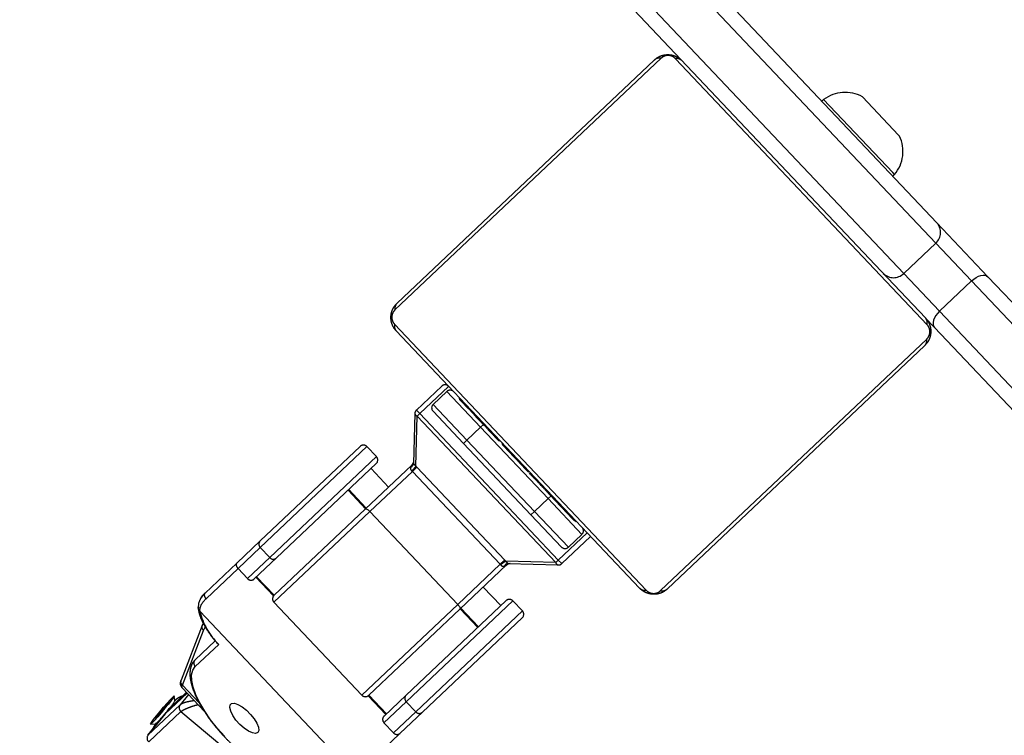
# Model space of a CAD drawing. Header units: metres. Extents: x 104098 to 104607, y 427853 to 428230.
# Tile 111 of 147: x 104265.01 to 104265.21, y 428141.167 to 428141.313. Entities that reach past the tile are written whole.
import ezdxf

# ---------------------------------------------------------------- set-up
doc = ezdxf.new("R2010")
doc.units = ezdxf.units.M
doc.linetypes.add('DASHED2', pattern=[0.375, 0.25, -0.125])

# ---------------------------------------------------------------- blocks, each defined once
blk = doc.blocks.new('school2')
at = {"color": 252, "linetype": 'DASHED2'}
for p, q in [((107994.4595445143, 456625.2280996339), (107994.4595445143, 456625.0492480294)), ((107994.4685445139, 456625.0492480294), (107994.4685445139, 456625.2280996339)), ((107994.4565445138, 456625.054532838), (107994.4565445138, 456625.2250996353)), ((107994.4715445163, 456625.2250996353), (107994.4715445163, 456625.0521095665)), ((107994.4537858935, 456625.1149575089), (107994.3793031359, 456625.1149575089)), ((107994.3805445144, 456625.1156471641), (107994.452544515, 456625.1156471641)), ((107994.3772340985, 456625.1128885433), (107994.3772340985, 456625.0384057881)), ((107994.4558548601, 456625.0384057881), (107994.4558548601, 456625.1128885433)), ((107994.3765444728, 456625.0396471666), (107994.3765444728, 456625.1116471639)), ((107994.3083649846, 456625.0977094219), (107994.3083649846, 456625.0524820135)), ((107994.3109959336, 456625.0986471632), (107994.3199497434, 456625.0986471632)), ((107994.3205394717, 456625.0996471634), (107994.3116600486, 456625.0996471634)), ((107994.3199497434, 456625.0986471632), (107994.3261730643, 456625.0986471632)), ((107994.3199497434, 456625.0958471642), (107994.3199497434, 456625.0986471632)), ((107994.3271002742, 456625.0996471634), (107994.3205394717, 456625.0996471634)), ((107994.3261730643, 456625.0958471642), (107994.3261730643, 456625.0986471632)), ((107994.3261730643, 456625.0986471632), (107994.3560445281, 456625.0986471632)), ((107994.3550444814, 456625.0996471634), (107994.3271002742, 456625.0996471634)), ((107994.3560445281, 456625.0958471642), (107994.3560445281, 456625.0986471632)), ((107994.3261730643, 456625.0958471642), (107994.3199497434, 456625.0958471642)), ((107994.3560445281, 456625.0958471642), (107994.3261730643, 456625.0958471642)), ((107994.3605444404, 456625.0889400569), (107994.3677515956, 456625.0961471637)), ((107994.3677515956, 456625.0968542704), (107994.3605475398, 456625.0896501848)), ((107994.3677515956, 456625.0961471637), (107994.3677515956, 456625.0551471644)), ((107994.3684586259, 456625.0961471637), (107994.3677515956, 456625.0961471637)), ((107994.3684586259, 456625.0971471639), (107994.3684586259, 456625.0961471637)), ((107994.375544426, 456625.0971471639), (107994.3684586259, 456625.0971471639)), ((107994.3684586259, 456625.0551471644), (107994.3684586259, 456625.0961471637)), ((107994.3684586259, 456625.0961471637), (107994.3765444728, 456625.0961471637)), ((107994.2954591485, 456625.0892079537), (107994.3061892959, 456625.0943484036)), ((107994.3066844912, 456625.0952502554), (107994.2959340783, 456625.0901001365)), ((107994.3061892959, 456625.0943484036), (107994.3069245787, 456625.0945960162)), ((107994.3071802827, 456625.095448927), (107994.3066844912, 456625.0952502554)), ((107994.3209146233, 456625.0948471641), (107994.3271002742, 456625.0948471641)), ((107994.3213828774, 456625.0896340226), (107994.3213828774, 456625.0948471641)), ((107994.3215708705, 456625.0896471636), (107994.3215708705, 456625.0948471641)), ((107994.3271002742, 456625.0948471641), (107994.3550444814, 456625.0948471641)), ((107994.347156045, 456625.0948471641), (107994.347156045, 456625.0896471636)), ((107994.3473440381, 456625.0948471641), (107994.3473440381, 456625.0896471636)), ((107994.3535979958, 456625.0896471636), (107994.3535979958, 456625.0948471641)), ((107994.370744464, 456625.0946471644), (107994.370744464, 456625.0856471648)), ((107994.3717445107, 456625.0856471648), (107994.3717445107, 456625.0956471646)), ((107994.375544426, 456625.0956471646), (107994.3717445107, 456625.0956471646)), ((107994.375544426, 456625.0956471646), (107994.375544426, 456625.0856471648)), ((107994.3765444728, 456625.0929274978), (107994.3763072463, 456625.0929274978)), ((107994.3763444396, 456625.0926886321), (107994.3765444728, 456625.0926886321)), ((107994.298257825, 456625.0894374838), (107994.299086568, 456625.089968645)), ((107994.299086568, 456625.089968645), (107994.2999362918, 456625.0901471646)), ((107994.2999362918, 456625.0901471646), (107994.3064972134, 456625.0901471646)), ((107994.3064783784, 456625.0911471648), (107994.3008635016, 456625.0911471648)), ((107994.3763444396, 456625.0914739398), (107994.3765444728, 456625.0914739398)), ((107994.3763444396, 456625.0899095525), (107994.3765444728, 456625.0899095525)), ((107994.3763444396, 456625.0889189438), (107994.3763444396, 456625.0899095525)), ((107994.2852880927, 456625.0878566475), (107994.2861301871, 456625.0871937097)), ((107994.2853250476, 456625.0878972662), (107994.2856786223, 456625.0879922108)), ((107994.2853327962, 456625.0878422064), (107994.2853250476, 456625.0878972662)), ((107994.2857011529, 456625.0878324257), (107994.2853327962, 456625.0878422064)), ((107994.2856786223, 456625.0879922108), (107994.2863589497, 456625.0881177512)), ((107994.2863941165, 456625.0878688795), (107994.2857011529, 456625.0878324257)), ((107994.2863589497, 456625.0881177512), (107994.287299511, 456625.0882615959)), ((107994.2873436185, 456625.0879479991), (107994.2863941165, 456625.0878688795)), ((107994.2886337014, 456625.0883707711), (107994.2868176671, 456625.088085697)), ((107994.2868176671, 456625.088085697), (107994.2872005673, 456625.0880196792)), ((107994.2872005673, 456625.0880196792), (107994.2893995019, 456625.0882387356)), ((107994.287299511, 456625.0882615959), (107994.2884080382, 456625.0884096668)), ((107994.2884570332, 456625.0880620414), (107994.2873436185, 456625.0879479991)), ((107994.2884080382, 456625.0884096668), (107994.28957617, 456625.0885474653)), ((107994.2896251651, 456625.0881998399), (107994.2884570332, 456625.0880620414)), ((107994.290832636, 456625.0885898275), (107994.2886337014, 456625.0883707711)), ((107994.2886579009, 456625.0881648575), (107994.2886337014, 456625.0883707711)), ((107994.2893995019, 456625.0882387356), (107994.2912155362, 456625.0885238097)), ((107994.28957617, 456625.0885474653), (107994.2906895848, 456625.0886615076)), ((107994.2907336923, 456625.0883479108), (107994.2896251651, 456625.0881998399)), ((107994.2906895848, 456625.0886615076), (107994.2916390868, 456625.0887406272)), ((107994.2916742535, 456625.0884917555), (107994.2907336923, 456625.0883479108)), ((107994.2912155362, 456625.0885238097), (107994.290832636, 456625.0885898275)), ((107994.2908471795, 456625.0884659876), (107994.290832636, 456625.0885898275)), ((107994.2916390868, 456625.0887406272), (107994.2923320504, 456625.0887770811)), ((107994.292354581, 456625.0886172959), (107994.2916742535, 456625.0884917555)), ((107994.2920823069, 456625.0878955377), (107994.2927470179, 456625.0887361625)), ((107994.2923320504, 456625.0887770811), (107994.2927004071, 456625.0887673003)), ((107994.2927081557, 456625.0887122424), (107994.292354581, 456625.0886172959)), ((107994.2927004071, 456625.0887673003), (107994.2927081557, 456625.0887122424)), ((107994.2950222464, 456625.088753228), (107994.2950222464, 456625.0822293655)), ((107994.2954591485, 456625.0841990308), (107994.2954591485, 456625.0892079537)), ((107994.2967436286, 456625.0873779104), (107994.2974703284, 456625.0885667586)), ((107994.2974703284, 456625.0885667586), (107994.298257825, 456625.0894374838)), ((107994.3205444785, 456625.0886471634), (107994.3205444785, 456625.0626471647)), ((107994.3205444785, 456625.0886471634), (107994.3473900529, 456625.0886471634)), ((107994.347047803, 456625.0896471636), (107994.3215445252, 456625.0896471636)), ((107994.3471145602, 456625.0896279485), (107994.347047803, 456625.0896471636)), ((107994.3601303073, 456625.0896471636), (107994.347047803, 456625.0896471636)), ((107994.347178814, 456625.0895710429), (107994.3471145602, 456625.0896279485)), ((107994.3472379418, 456625.0894786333), (107994.347178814, 456625.0895710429)), ((107994.3472897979, 456625.0893542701), (107994.3472379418, 456625.0894786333)), ((107994.3473324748, 456625.0892027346), (107994.3472897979, 456625.0893542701)), ((107994.3473640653, 456625.0890298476), (107994.3473324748, 456625.0892027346)), ((107994.3473834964, 456625.088842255), (107994.3473640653, 456625.0890298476)), ((107994.3473900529, 456625.0886471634), (107994.3473834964, 456625.088842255)), ((107994.3473900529, 456625.0626471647), (107994.3473900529, 456625.0886471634)), ((107994.3473900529, 456625.0886471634), (107994.3592849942, 456625.0886471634)), ((107994.3592849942, 456625.0886471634), (107994.3592849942, 456625.0626471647)), ((107994.3605444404, 456625.0889400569), (107994.3605444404, 456625.0886471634)), ((107994.3605444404, 456625.0886471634), (107994.3605444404, 456625.0626471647)), ((107994.3763444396, 456625.0889189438), (107994.3765444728, 456625.0889189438)), ((107994.3763444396, 456625.087859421), (107994.3763444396, 456625.0889189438)), ((107994.3763444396, 456625.087859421), (107994.3765444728, 456625.087859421)), ((107994.2888457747, 456625.087352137), (107994.2833272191, 456625.0865951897)), ((107994.2833272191, 456625.0865951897), (107994.2833460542, 456625.0865964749)), ((107994.2833460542, 456625.0865964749), (107994.288864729, 456625.0873534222)), ((107994.2923365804, 456625.0865964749), (107994.2833460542, 456625.0865964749)), ((107994.288864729, 456625.0873534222), (107994.2888457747, 456625.087352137)), ((107994.2889816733, 456625.087361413), (107994.288864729, 456625.0873534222)), ((107994.288864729, 456625.0873534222), (107994.2950222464, 456625.0873534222)), ((107994.2950222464, 456625.087361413), (107994.2889816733, 456625.087361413)), ((107994.2950222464, 456625.0875752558), (107994.2907451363, 456625.0875752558)), ((107994.2950222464, 456625.0869648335), (107994.2923365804, 456625.0865964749)), ((107994.2955418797, 456625.0841700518), (107994.2960954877, 456625.0859002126)), ((107994.2960954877, 456625.0859002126), (107994.2967436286, 456625.0873779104)), ((107994.3763444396, 456625.0864684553), (107994.3763444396, 456625.0867919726)), ((107994.3763444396, 456625.086341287), (107994.3765444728, 456625.086341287)), ((107994.4720445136, 456625.0861471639), (107994.4715445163, 456625.0861471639)), ((107994.4720445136, 456625.0656744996), (107994.4720445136, 456625.0861471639)), ((107994.2825432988, 456625.0854783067), (107994.291533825, 456625.0854783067)), ((107994.291533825, 456625.0854783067), (107994.2942241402, 456625.0626620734)), ((107994.2950965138, 456625.0822300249), (107994.2955418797, 456625.0841700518)), ((107994.3717445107, 456625.0856471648), (107994.370744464, 456625.0856471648)), ((107994.370744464, 456625.0856471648), (107994.370744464, 456625.0656471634)), ((107994.3717445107, 456625.0856471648), (107994.375544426, 456625.0856471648)), ((107994.3717445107, 456625.0656471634), (107994.3717445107, 456625.0856471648)), ((107994.375544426, 456625.0856471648), (107994.375544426, 456625.0656471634)), ((107994.375544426, 456625.0856471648), (107994.3763601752, 456625.0856471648)), ((107994.3762795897, 456625.0849937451), (107994.3765444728, 456625.0849937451)), ((107994.3763444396, 456625.0852171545), (107994.3765444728, 456625.0852171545)), ((107994.3763444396, 456625.0848152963), (107994.3765444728, 456625.0848152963)), ((107994.3763444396, 456625.0844396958), (107994.3763444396, 456625.0848152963)), ((107994.3763444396, 456625.0842433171), (107994.3765444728, 456625.0842433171)), ((107994.2947703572, 456625.0801279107), (107994.2950965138, 456625.0822300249)), ((107994.3763444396, 456625.0826320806), (107994.3763444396, 456625.0826453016)), ((107994.3763444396, 456625.0826453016), (107994.3765444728, 456625.0826453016)), ((107994.3763444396, 456625.0826320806), (107994.3765444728, 456625.0826320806)), ((107994.2945713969, 456625.0779154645), (107994.2947703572, 456625.0801279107)), ((107994.3763444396, 456625.0810189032), (107994.3765444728, 456625.0810189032)), ((107994.3763444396, 456625.0801709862), (107994.3765444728, 456625.0801709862)), ((107994.3763444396, 456625.0801613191), (107994.3765444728, 456625.0801613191)), ((107994.3763444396, 456625.0801597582), (107994.3765444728, 456625.0801597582)), ((107994.3763444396, 456625.0799255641), (107994.3765444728, 456625.0799255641)), ((107994.4781445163, 456625.0704233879), (107994.4781445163, 456625.081147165)), ((107994.2945045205, 456625.075647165), (107994.2945713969, 456625.0779154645)), ((107994.2986386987, 456625.0776471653), (107994.2989171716, 456625.0785793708)), ((107994.2989171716, 456625.0785793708), (107994.2992862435, 456625.0792510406)), ((107994.2992862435, 456625.0792510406), (107994.2997130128, 456625.0796024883)), ((107994.2997130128, 456625.0796024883), (107994.30015969, 456625.0796024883)), ((107994.30015969, 456625.0796024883), (107994.3005864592, 456625.0792510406)), ((107994.3005864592, 456625.0792510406), (107994.3009555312, 456625.0785793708)), ((107994.3009555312, 456625.0785793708), (107994.3012340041, 456625.0776471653)), ((107994.3763444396, 456625.0784748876), (107994.3765444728, 456625.0784748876)), ((107994.2984421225, 456625.075348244), (107994.2984755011, 456625.0765372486)), ((107994.2984755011, 456625.0765372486), (107994.2986386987, 456625.0776471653)), ((107994.3012340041, 456625.0776471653), (107994.3013972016, 456625.0765372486)), ((107994.3013972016, 456625.0765372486), (107994.3014305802, 456625.075348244)), ((107994.3763444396, 456625.0772840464), (107994.3765444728, 456625.0772840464)), ((107994.2985415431, 456625.0741858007), (107994.2984421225, 456625.075348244)), ((107994.2987648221, 456625.0731532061), (107994.2985415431, 456625.0741858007)), ((107994.3013311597, 456625.0741858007), (107994.3011078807, 456625.0731532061)), ((107994.3014305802, 456625.075348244), (107994.3013311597, 456625.0741858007)), ((107994.3763444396, 456625.0753246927), (107994.3765444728, 456625.0753246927)), ((107994.29909229, 456625.0723422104), (107994.2987648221, 456625.0731532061)), ((107994.2994946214, 456625.0718248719), (107994.29909229, 456625.0723422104)), ((107994.2999362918, 456625.0716471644), (107994.2994946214, 456625.0718248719)), ((107994.3003779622, 456625.0718248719), (107994.2999362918, 456625.0716471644)), ((107994.3007804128, 456625.0723422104), (107994.3003779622, 456625.0718248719)), ((107994.3011078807, 456625.0731532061), (107994.3007804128, 456625.0723422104)), ((107994.3763444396, 456625.0723678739), (107994.3765444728, 456625.0723678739)), ((107994.3763444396, 456625.0717689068), (107994.3763444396, 456625.0720178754)), ((107994.3763444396, 456625.0717689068), (107994.3765444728, 456625.0717689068)), ((107994.3763444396, 456625.0715822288), (107994.3765444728, 456625.0715822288)), ((107994.4781445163, 456625.070147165), (107994.4781445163, 456625.0704233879)), ((107994.3763444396, 456625.0672578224), (107994.3765444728, 456625.0672578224)), ((107994.4720445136, 456625.0651471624), (107994.4720445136, 456625.0656744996)), ((107994.3717445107, 456625.0656471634), (107994.370744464, 456625.0656471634)), ((107994.370744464, 456625.0656471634), (107994.370744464, 456625.0566471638)), ((107994.3717445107, 456625.0556471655), (107994.3717445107, 456625.0656471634)), ((107994.375544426, 456625.0656471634), (107994.3717445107, 456625.0656471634)), ((107994.375544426, 456625.0656471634), (107994.375544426, 456625.0556471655)), ((107994.375544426, 456625.0656471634), (107994.3763601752, 456625.0656471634)), ((107994.3763444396, 456625.0643010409), (107994.3765444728, 456625.0643010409)), ((107994.4715445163, 456625.0651471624), (107994.4720445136, 456625.0651471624)), ((107994.3473900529, 456625.0626471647), (107994.3205444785, 456625.0626471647)), ((107994.347178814, 456625.0617232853), (107994.3471145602, 456625.0616663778)), ((107994.3472379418, 456625.0618156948), (107994.347178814, 456625.0617232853)), ((107994.3472897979, 456625.0619400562), (107994.3472379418, 456625.0618156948)), ((107994.3473324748, 456625.0620915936), (107994.3472897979, 456625.0619400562)), ((107994.3473640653, 456625.0622644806), (107994.3473324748, 456625.0620915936)), ((107994.3473834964, 456625.062452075), (107994.3473640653, 456625.0622644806)), ((107994.3473900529, 456625.0626471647), (107994.3473834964, 456625.062452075)), ((107994.3592849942, 456625.0626471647), (107994.3473900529, 456625.0626471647)), ((107994.3605444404, 456625.0626471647), (107994.3605444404, 456625.0623542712)), ((107994.3677515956, 456625.0551471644), (107994.3605444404, 456625.0623542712)), ((107994.3763444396, 456625.0634852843), (107994.3765444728, 456625.0634852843)), ((107994.3763444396, 456625.0618873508), (107994.3763444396, 456625.0621648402)), ((107994.3763444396, 456625.0618873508), (107994.3765444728, 456625.0618873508)), ((107994.3763444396, 456625.0618741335), (107994.3763444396, 456625.0618873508)), ((107994.3763444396, 456625.0618741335), (107994.3765444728, 456625.0618741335)), ((107994.3763444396, 456625.0612467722), (107994.3763444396, 456625.0618741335)), ((107994.3213828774, 456625.0564471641), (107994.3213828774, 456625.0616603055)), ((107994.3215445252, 456625.0616471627), (107994.347047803, 456625.0616471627)), ((107994.3215708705, 456625.0564471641), (107994.3215708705, 456625.0616471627)), ((107994.3471145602, 456625.0616663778), (107994.347047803, 456625.0616471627)), ((107994.347047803, 456625.0616471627), (107994.3601303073, 456625.0616471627)), ((107994.347156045, 456625.0616471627), (107994.347156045, 456625.0564471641)), ((107994.3473440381, 456625.0616471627), (107994.3473440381, 456625.0564471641)), ((107994.3535979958, 456625.0564471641), (107994.3535979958, 456625.0616471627)), ((107994.3605475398, 456625.0616441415), (107994.3677515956, 456625.0544400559)), ((107994.3763444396, 456625.0602609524), (107994.3765444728, 456625.0602609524)), ((107994.3763444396, 456625.0597309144), (107994.3765444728, 456625.0597309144)), ((107994.3763444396, 456625.0585943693), (107994.3765444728, 456625.0585943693)), ((107994.3763444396, 456625.0583771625), (107994.3765444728, 456625.0583771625)), ((107994.3271002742, 456625.0564471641), (107994.3209146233, 456625.0564471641)), ((107994.3550444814, 456625.0564471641), (107994.3271002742, 456625.0564471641)), ((107994.3199497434, 456625.0554471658), (107994.3261730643, 456625.0554471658)), ((107994.3199497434, 456625.0554471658), (107994.3199497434, 456625.0526471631)), ((107994.3261730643, 456625.0526471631), (107994.3261730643, 456625.0554471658)), ((107994.3261730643, 456625.0554471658), (107994.3560445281, 456625.0554471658)), ((107994.3560445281, 456625.0526471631), (107994.3560445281, 456625.0554471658)), ((107994.3677515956, 456625.0551471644), (107994.3684586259, 456625.0551471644)), ((107994.3765444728, 456625.0551471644), (107994.3684586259, 456625.0551471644)), ((107994.3684586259, 456625.0551471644), (107994.3684586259, 456625.0541471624)), ((107994.3684586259, 456625.0541471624), (107994.3765444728, 456625.0541471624)), ((107994.3717445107, 456625.0556471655), (107994.375544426, 456625.0556471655)), ((107994.4565445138, 456625.054532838), (107994.4565445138, 456625.0396471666)), ((107994.3261730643, 456625.0526471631), (107994.3199497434, 456625.0526471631)), ((107994.3560445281, 456625.0526471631), (107994.3261730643, 456625.0526471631)), ((107994.4715445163, 456625.0521095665), (107994.4715445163, 456625.0369982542)), ((107994.3106374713, 456625.0516471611), (107994.3209146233, 456625.0516471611)), ((107994.3209146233, 456625.0516471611), (107994.3271002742, 456625.0516471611)), ((107994.3271002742, 456625.0516471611), (107994.3550444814, 456625.0516471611)), ((107994.4685445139, 456625.0492480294), (107994.4595445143, 456625.0492480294)), ((107994.4595445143, 456625.0492480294), (107994.4595445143, 456625.0386701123)), ((107994.4685445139, 456625.0386701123), (107994.4685445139, 456625.0492480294)), ((107994.4565445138, 456625.0369982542), (107994.4565445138, 456625.0396028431)), ((107994.4570501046, 456625.0379270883), (107994.456772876, 456625.0376380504)), ((107994.4574231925, 456625.0381804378), (107994.4570501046, 456625.0379270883)), ((107994.4578778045, 456625.0383883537), (107994.4574231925, 456625.0381804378)), ((107994.4583964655, 456625.038542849), (107994.4578778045, 456625.0383883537)), ((107994.4589592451, 456625.0386379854), (107994.4583964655, 456625.038542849)), ((107994.4595445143, 456625.0386701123), (107994.4589592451, 456625.0386379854)), ((107994.4685445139, 456625.0386701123), (107994.4595445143, 456625.0386701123)), ((107994.4595445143, 456625.0386701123), (107994.4595445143, 456624.896118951)), ((107994.4685445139, 456625.0386701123), (107994.4691297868, 456625.0386379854)), ((107994.4685445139, 456624.896118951), (107994.4685445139, 456625.0386701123)), ((107994.4691297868, 456625.0386379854), (107994.4696925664, 456625.038542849)), ((107994.4696925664, 456625.038542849), (107994.4702112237, 456625.0383883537)), ((107994.4702112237, 456625.0383883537), (107994.4706658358, 456625.0381804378)), ((107994.4706658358, 456625.0381804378), (107994.4710389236, 456625.0379270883)), ((107994.4710389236, 456625.0379270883), (107994.4713161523, 456625.0376380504)), ((107994.3793031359, 456625.0363368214), (107994.4537858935, 456625.0363368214)), ((107994.452544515, 456625.0356471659), (107994.3805445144, 456625.0356471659)), ((107994.456602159, 456625.0373244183), (107994.4565445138, 456625.0369982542)), ((107994.4565445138, 456624.8991189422), (107994.4565445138, 456625.0369982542)), ((107994.456772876, 456625.0376380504), (107994.456602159, 456625.0373244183)), ((107994.4713161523, 456625.0376380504), (107994.4714868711, 456625.0373244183)), ((107994.4714868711, 456625.0373244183), (107994.4715445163, 456625.0369982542)), ((107994.4715445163, 456625.0369982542), (107994.4715445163, 456624.8991189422))]:
    blk.add_line(p, q, dxfattribs=at)
for centre, radius, start, end in [((107963.1760300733, 457111.1270218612), 478.5421874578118, 270.128471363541, 276.2285906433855), ((107963.1760300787, 457111.1270218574), 478.5421874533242, 270.128471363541, 276.2285906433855), ((107963.1760076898, 457111.1274265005), 478.6425921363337, 270.1284688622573, 276.2273076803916), ((107963.1760076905, 457111.1274265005), 480.8925921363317, 270.1284688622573, 276.1986169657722), ((107963.1760076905, 457111.1274265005), 481.3925921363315, 273.0545670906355, 276.1324341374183), ((107963.1760076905, 457111.1274265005), 481.4425921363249, 273.0542498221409, 276.1318077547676), ((107994.3805878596, 456625.1141070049), 0.00154077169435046, 91.61553048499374, 146.4957565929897), ((107994.452501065, 456625.1141068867), 0.001540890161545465, 33.50659841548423, 88.38415929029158), ((107994.3780848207, 456625.111603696), 0.001540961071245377, 123.5093069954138, 178.3835653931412), ((107994.4550042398, 456625.1116037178), 0.00154088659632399, 1.61569726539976, 56.49340042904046), ((107994.3206318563, 456625.090667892), 0.01414423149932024, 150.1429631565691, 182.1098513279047), ((107994.3271383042, 456625.0986820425), 0.0009658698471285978, 92.25653843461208, 182.0695036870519), ((107994.3550444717, 456625.0986471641), 0.001000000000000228, 0, 90), ((107994.3271383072, 456625.0958122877), 0.0009658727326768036, 177.9306665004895, 267.7432905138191), ((107994.3550444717, 456625.0958471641), 0.001000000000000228, 270, 0), ((107994.3682592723, 456625.096500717), 0.0006186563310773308, 145.1460967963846, 214.8539032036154), ((107994.3684586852, 456625.0961471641), 0.0009999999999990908, 90, 135), ((107994.3755444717, 456625.0961471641), 0.0009999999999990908, 0, 90), ((107994.3070994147, 456625.0944355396), 0.0009142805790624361, 116.9642142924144, 185.4689034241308), ((107994.3717444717, 456625.0946471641), 0.0009999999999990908, 90, 180), ((107994.3755444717, 456625.0946471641), 0.001000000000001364, 0, 90), ((107994.3009013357, 456625.0901822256), 0.0009656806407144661, 92.2453481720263, 182.080693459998), ((107994.2897498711, 456625.0952911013), 0.007754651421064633, 273.5446851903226, 287.5043947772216), ((107994.3215444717, 456625.0886471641), 0.001000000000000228, 90, 180), ((107994.3599852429, 456625.0902601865), 0.0008297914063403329, 246.5314016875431, 312.3688868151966), ((107994.3599909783, 456625.0902592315), 0.0008250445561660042, 246.5677655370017, 312.4218214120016), ((107994.283519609, 456625.0856246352), 0.000987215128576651, 100.125361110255, 188.5239920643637), ((107994.2861900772, 456625.1101814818), 0.02298785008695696, 269.8507278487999, 280.1200934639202), ((107994.2889817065, 456625.0863614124), 0.001000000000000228, 90, 97.81004735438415), ((107994.4711943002, 456625.0788889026), 0.007307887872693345, 18.00000149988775, 83.31896373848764), ((107994.4711943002, 456625.0724054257), 0.007307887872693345, 276.6810362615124, 341.9999985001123), ((107994.3215444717, 456625.0626471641), 0.001000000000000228, 180, 270), ((107994.3599852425, 456625.0610341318), 0.0008298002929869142, 47.63163909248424, 113.4683047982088), ((107994.3599909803, 456625.0610351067), 0.0008250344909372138, 47.57772705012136, 113.4326870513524), ((107994.3601302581, 456625.0606471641), 0.0009999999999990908, 45, 90), ((107994.327138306, 456625.0554820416), 0.0009658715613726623, 92.2566435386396, 182.0692934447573), ((107994.3550444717, 456625.0554471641), 0.0009999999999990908, 0, 90), ((107994.3717444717, 456625.0566471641), 0.001000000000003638, 180, 270), ((107994.3755444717, 456625.0566471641), 0.001000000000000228, 270, 0), ((107994.3682592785, 456625.0547936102), 0.0006186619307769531, 145.1463530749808, 214.8536469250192), ((107994.3684586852, 456625.0551471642), 0.001000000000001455, 225, 270), ((107994.3271383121, 456625.0526122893), 0.0009658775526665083, 177.9308400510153, 267.7430101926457), ((107994.3550444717, 456625.0526471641), 0.001000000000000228, 270, 0), ((107994.4594768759, 456625.0521804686), 0.002933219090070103, 181.3850958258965, 271.3213268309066), ((107994.4686121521, 456625.0521804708), 0.00293322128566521, 268.6786798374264, 358.6148641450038), ((107994.3780847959, 456625.0396906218), 0.001540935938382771, 181.6159842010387, 236.4911788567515), ((107994.4550042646, 456625.0396905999), 0.001540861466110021, 303.5061125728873, 358.3847531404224), ((107994.3805878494, 456625.0371873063), 0.001540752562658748, 213.5038586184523, 268.3848306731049), ((107994.4525010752, 456625.0371874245), 0.001540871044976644, 271.6154803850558, 326.4937859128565)]:
    blk.add_arc(centre, radius, start, end, dxfattribs=at)
blk.add_ellipse((107994.3010222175, 456625.0892079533), major_axis=(0.005999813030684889, 0.0003426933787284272), ratio=0.1382186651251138, start_param=2.749725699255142, end_param=2.927296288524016, dxfattribs=at)
for points, knots in [([(107994.3765444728, 456625.1116471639), (107994.3765595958, 456625.1119167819), (107994.3765912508, 456625.1124811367), (107994.3768641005, 456625.1132884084), (107994.3772536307, 456625.1139517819), (107994.3776562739, 456625.1144347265), (107994.3781305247, 456625.1148598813), (107994.3786814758, 456625.115207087), (107994.3795187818, 456625.1155637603), (107994.3801246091, 456625.1156130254), (107994.3805444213, 456625.1156471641)], [0, 0, 0, 0, 0.1431116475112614, 0.2995563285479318, 0.4053876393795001, 0.4896667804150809, 0.5746195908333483, 0.6831276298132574, 0.7804211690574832, 1, 1, 1, 1]), ([(107994.3793030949, 456625.1149575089), (107994.3790948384, 456625.1149434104), (107994.3788050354, 456625.1149237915), (107994.3783556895, 456625.1147384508), (107994.3780639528, 456625.1145579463), (107994.3778079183, 456625.1143296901), (107994.3775927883, 456625.1140697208), (107994.3773868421, 456625.1137110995), (107994.3772553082, 456625.1132960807), (107994.3772412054, 456625.1130250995), (107994.3772340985, 456625.1128885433)], [0, 0, 0, 0, 0.2450114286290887, 0.3409498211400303, 0.4376453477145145, 0.5085870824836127, 0.5795483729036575, 0.6755969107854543, 0.8365228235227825, 1, 1, 1, 1]), ([(107994.452544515, 456625.1156471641), (107994.452814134, 456625.1156320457), (107994.4533784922, 456625.1156004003), (107994.4541857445, 456625.1153275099), (107994.4548491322, 456625.1149380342), (107994.455332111, 456625.1145354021), (107994.4557571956, 456625.1140610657), (107994.4561044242, 456625.1135101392), (107994.4564611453, 456625.1126728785), (107994.4565103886, 456625.1120670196), (107994.4565445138, 456625.1116471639)], [0, 0, 0, 0, 0.1431106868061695, 0.2995549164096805, 0.4053824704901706, 0.4896600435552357, 0.5746219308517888, 0.683128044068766, 0.7804100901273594, 1, 1, 1, 1]), ([(107994.4558548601, 456625.1128885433), (107994.4558407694, 456625.1130968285), (107994.4558211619, 456625.1133866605), (107994.4556357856, 456625.113835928), (107994.4554553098, 456625.1141276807), (107994.4552270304, 456625.1143836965), (107994.4549670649, 456625.1145988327), (107994.4546084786, 456625.1148048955), (107994.4541934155, 456625.1149362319), (107994.4539224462, 456625.1149503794), (107994.4537858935, 456625.1149575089)], [0, 0, 0, 0, 0.2450177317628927, 0.3409458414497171, 0.4376441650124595, 0.5085826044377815, 0.5795462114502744, 0.6756018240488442, 0.8365223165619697, 1, 1, 1, 1]), ([(107994.3084940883, 456625.0983119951), (107994.3083758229, 456625.0981434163), (107994.3080299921, 456625.0976504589), (107994.3075497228, 456625.0966456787), (107994.3070835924, 456625.0952491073), (107994.3067389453, 456625.0936818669), (107994.3065150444, 456625.0920865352), (107994.3064629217, 456625.0910057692), (107994.3064390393, 456625.0905105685)], [0, 0, 0, 0, 0.09854619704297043, 0.2881683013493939, 0.4763536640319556, 0.6616615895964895, 0.8449753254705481, 1, 1, 1, 1]), ([(107994.3085089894, 456625.0983235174), (107994.3084527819, 456625.0982370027), (107994.3083363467, 456625.0980577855), (107994.3083552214, 456625.0978281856), (107994.3083649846, 456625.0977094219)], [0, 0, 0, 0, 0.4827364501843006, 1, 1, 1, 1]), ([(107994.3083649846, 456625.0977094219), (107994.30867934, 456625.0979876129), (107994.3093111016, 456625.0985466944), (107994.3104325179, 456625.098613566), (107994.3109959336, 456625.0986471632)], [0, 0, 0, 0, 0.4975855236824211, 1, 1, 1, 1]), ([(107994.3114058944, 456625.0995710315), (107994.3107949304, 456625.099510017), (107994.3095682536, 456625.0993875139), (107994.308860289, 456625.0986806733), (107994.3085049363, 456625.0983258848)], [0, 0, 0, 0, 0.4980643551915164, 0.9999999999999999, 0.9999999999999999, 0.9999999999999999, 0.9999999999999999]), ([(107994.3087110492, 456625.0984839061), (107994.3086338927, 456625.0984475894), (107994.3085496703, 456625.0984079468), (107994.3085121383, 456625.0983300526), (107994.3085089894, 456625.0983235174)], [0, 0, 0, 0, 0.9161025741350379, 0.9999999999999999, 0.9999999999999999, 0.9999999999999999, 0.9999999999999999]), ([(107994.3116600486, 456625.0996471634), (107994.3110280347, 456625.0996375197), (107994.3103711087, 456625.0996274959), (107994.3099868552, 456625.0993072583), (107994.3099722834, 456625.0992951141)], [0, 0, 0, 0, 0.9620777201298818, 1, 1, 1, 1]), ([(107994.3114036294, 456625.0995687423), (107994.3113283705, 456625.0995053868), (107994.3111770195, 456625.0993779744), (107994.3110263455, 456625.0990381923), (107994.3110060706, 456625.0987775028), (107994.3109959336, 456625.0986471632)], [0, 0, 0, 0, 0.330899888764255, 0.6654631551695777, 1, 1, 1, 1]), ([(107994.3116600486, 456625.0996471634), (107994.3115684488, 456625.0996448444), (107994.3114758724, 456625.0996425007), (107994.3114043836, 456625.0995695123), (107994.3114036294, 456625.0995687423)], [0, 0, 0, 0, 0.989449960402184, 1, 1, 1, 1]), ([(107994.3205394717, 456625.0996471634), (107994.3204740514, 456625.0996362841), (107994.3203433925, 456625.0996145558), (107994.3201822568, 456625.099455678), (107994.3200722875, 456625.0992635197), (107994.3200052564, 456625.0990828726), (107994.3199588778, 456625.0988747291), (107994.319952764, 456625.098722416), (107994.3199497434, 456625.0986471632)], [0, 0, 0, 0, 0.2514983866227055, 0.5022981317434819, 0.6317765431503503, 0.7537793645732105, 0.8783505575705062, 1, 1, 1, 1]), ([(107994.3199497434, 456625.0958471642), (107994.3199616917, 456625.0957280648), (107994.3199805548, 456625.0955400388), (107994.3200985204, 456625.0953049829), (107994.3202402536, 456625.0951212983), (107994.3204262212, 456625.0949767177), (107994.320658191, 456625.0948697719), (107994.3208215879, 456625.0948553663), (107994.3209146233, 456625.0948471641)], [0, 0, 0, 0, 0.2262343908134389, 0.3571632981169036, 0.499672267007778, 0.6724092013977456, 0.8134753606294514, 1, 1, 1, 1]), ([(107994.3763444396, 456625.0914739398), (107994.3763444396, 456625.0916132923), (107994.3763444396, 456625.0918823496), (107994.3763444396, 456625.0923284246), (107994.3763444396, 456625.092554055), (107994.3763444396, 456625.0926886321)], [0, 0, 0, 0, 0.3024399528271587, 0.5839406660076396, 1, 1, 1, 1]), ([(107994.3008635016, 456625.0911471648), (107994.300654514, 456625.0911342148), (107994.3001200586, 456625.091101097), (107994.2992918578, 456625.0907770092), (107994.2984238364, 456625.090153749), (107994.2976111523, 456625.0892475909), (107994.2968562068, 456625.0880488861), (107994.2961801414, 456625.0865763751), (107994.2956039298, 456625.0848786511), (107994.295134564, 456625.0830030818), (107994.2947844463, 456625.0809844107), (107994.2945692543, 456625.0792052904), (107994.2945185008, 456625.0780951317), (107994.2945010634, 456625.0777137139)], [0, 0, 0, 0, 0.05609800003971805, 0.1434624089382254, 0.2333213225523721, 0.3300369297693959, 0.4326531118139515, 0.5369891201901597, 0.6405295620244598, 0.7431949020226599, 0.8452181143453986, 0.9468215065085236, 1, 1, 1, 1]), ([(107994.2951496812, 456625.0890494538), (107994.2951608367, 456625.0891736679), (107994.2951831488, 456625.0894221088), (107994.2953141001, 456625.0896766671), (107994.2954312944, 456625.0897570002), (107994.2954468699, 456625.0897676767)], [0, 0, 0, 0, 0.4643838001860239, 0.9288144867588, 1, 1, 1, 1]), ([(107994.295819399, 456625.0900287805), (107994.2957454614, 456625.0899872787), (107994.2955969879, 456625.0899039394), (107994.2954930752, 456625.089818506), (107994.2954409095, 456625.0897756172)], [0, 0, 0, 0, 0.4979847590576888, 1, 1, 1, 1]), ([(107994.2954468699, 456625.0897676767), (107994.2955240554, 456625.0898437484), (107994.2956178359, 456625.0899361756), (107994.2957439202, 456625.089960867), (107994.2957662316, 456625.0899652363)], [0, 0, 0, 0, 0.823043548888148, 1, 1, 1, 1]), ([(107994.2954591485, 456625.0892079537), (107994.2954646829, 456625.0893361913), (107994.2954757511, 456625.089592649), (107994.2956607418, 456625.0899236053), (107994.2958594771, 456625.0900467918), (107994.2959563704, 456625.0901068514)], [0, 0, 0, 0, 0.3388518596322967, 0.6776574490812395, 0.9999999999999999, 0.9999999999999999, 0.9999999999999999, 0.9999999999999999]), ([(107994.3064972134, 456625.0901471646), (107994.306456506, 456625.0902629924), (107994.3064125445, 456625.0903880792), (107994.3064373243, 456625.090502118), (107994.3064391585, 456625.0905105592)], [0, 0, 0, 0, 0.9259796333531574, 1, 1, 1, 1]), ([(107994.3601303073, 456625.0896471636), (107994.3601956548, 456625.089651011), (107994.3603263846, 456625.089658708), (107994.3605163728, 456625.0897163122), (107994.360629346, 456625.0897825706), (107994.3606858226, 456625.0898156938)], [0, 0, 0, 0, 0.3332550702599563, 0.6666870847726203, 1, 1, 1, 1]), ([(107994.3763444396, 456625.0899095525), (107994.3763444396, 456625.0899722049), (107994.3763444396, 456625.0900961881), (107994.3763444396, 456625.0903931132), (107994.3763444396, 456625.0907416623), (107994.3763444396, 456625.0910842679), (107994.3763444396, 456625.0913376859), (107994.3763444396, 456625.0914739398)], [0, 0, 0, 0, 0.2669075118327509, 0.5281856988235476, 0.6686415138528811, 0.8218403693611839, 1, 1, 1, 1]), ([(107994.29384124, 456625.0875752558), (107994.2938252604, 456625.0875858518), (107994.2936561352, 456625.0876979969), (107994.2933112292, 456625.0878109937), (107994.2928708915, 456625.0879156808), (107994.2925181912, 456625.0879478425), (107994.2922998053, 456625.0879561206), (107994.2921680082, 456625.0879518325), (107994.2921256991, 456625.0879504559)], [0, 0, 0, 0, 0.02714817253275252, 0.2873305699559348, 0.5109600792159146, 0.6990164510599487, 0.9033791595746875, 1, 1, 1, 1]), ([(107994.2950363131, 456625.088753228), (107994.2950317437, 456625.088777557), (107994.2950044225, 456625.0889230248), (107994.2950836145, 456625.0889920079), (107994.295149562, 456625.0890494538)], [0, 0, 0, 0, 0.1672466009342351, 1, 1, 1, 1]), ([(107994.2952070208, 456625.0894125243), (107994.2951710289, 456625.0893626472), (107994.2950172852, 456625.0891495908), (107994.2950261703, 456625.0888632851), (107994.2950329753, 456625.0886440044)], [0, 0, 0, 0, 0.2341031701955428, 1, 1, 1, 1]), ([(107994.3596547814, 456625.0894990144), (107994.3595866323, 456625.0894655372), (107994.3594592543, 456625.0894029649), (107994.3593377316, 456625.0892391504), (107994.3592765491, 456625.0890323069), (107994.359279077, 456625.0888733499), (107994.359280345, 456625.0887936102)], [0, 0, 0, 0, 0.2976843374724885, 0.5564033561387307, 0.7774727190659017, 1, 1, 1, 1]), ([(107994.3605444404, 456625.0889400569), (107994.3604833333, 456625.0889213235), (107994.3603611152, 456625.0888838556), (107994.3600352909, 456625.0888361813), (107994.3596550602, 456625.0888020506), (107994.3594052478, 456625.0887964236), (107994.359280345, 456625.0887936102)], [0, 0, 0, 0, 0.2499778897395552, 0.499972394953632, 0.7499931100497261, 1, 1, 1, 1]), ([(107994.359280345, 456625.0887936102), (107994.3592818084, 456625.0887663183), (107994.3592844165, 456625.0887176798), (107994.359284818, 456625.0886686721), (107994.3592849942, 456625.0886471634)], [0, 0, 0, 0, 0.5611162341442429, 1, 1, 1, 1]), ([(107994.3605444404, 456625.0886471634), (107994.36048153, 456625.0886471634), (107994.3603557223, 456625.0886471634), (107994.3600305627, 456625.0886471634), (107994.3596543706, 456625.0886471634), (107994.3594081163, 456625.0886471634), (107994.3592849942, 456625.0886471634)], [0, 0, 0, 0, 0.2500318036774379, 0.5000116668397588, 0.7500161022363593, 1, 1, 1, 1]), ([(107994.3596628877, 456625.0895022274), (107994.3596613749, 456625.0895016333), (107994.3596586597, 456625.0895005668), (107994.3596559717, 456625.0894995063), (107994.3596547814, 456625.0894990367)], [0, 0, 0, 0, 0.5571629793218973, 1, 1, 1, 1]), ([(107994.3601303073, 456625.0896471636), (107994.3600764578, 456625.0896374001), (107994.3599608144, 456625.0896164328), (107994.359766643, 456625.0895420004), (107994.3596628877, 456625.0895022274)], [0, 0, 0, 0, 0.4656503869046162, 1, 1, 1, 1]), ([(107994.3605444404, 456625.0896471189), (107994.360544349, 456625.0896382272), (107994.3605442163, 456625.0896253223), (107994.3605444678, 456625.0895403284), (107994.3605444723, 456625.0894583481), (107994.3605442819, 456625.0893551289), (107994.3605443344, 456625.0891856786), (107994.3605443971, 456625.0890403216), (107994.3605444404, 456625.0889400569)], [0, 0, 0, 0, 0.2649422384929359, 0.3845252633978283, 0.4990267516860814, 0.6137353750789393, 0.7335616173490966, 1, 1, 1, 1]), ([(107994.3605444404, 456625.0896471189), (107994.3605449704, 456625.0896476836), (107994.360545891, 456625.0896486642), (107994.3605470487, 456625.0896497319), (107994.3605475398, 456625.0896501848)], [0, 0, 0, 0, 0.5758370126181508, 1, 1, 1, 1]), ([(107994.3605474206, 456625.0896501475), (107994.3605474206, 456625.0896501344), (107994.3605474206, 456625.0896500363), (107994.3605474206, 456625.089650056), (107994.3605474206, 456625.089650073)], [0, 0, 0, 0, 0.1337317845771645, 1, 1, 1, 1]), ([(107994.3763444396, 456625.086341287), (107994.3763444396, 456625.0865409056), (107994.3763444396, 456625.086923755), (107994.3763444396, 456625.087385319), (107994.3763444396, 456625.0876855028), (107994.3763444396, 456625.087798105), (107994.3763444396, 456625.087859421)], [0, 0, 0, 0, 0.2720734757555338, 0.52181064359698, 0.739608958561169, 1, 1, 1, 1]), ([(107994.2861220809, 456625.0872445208), (107994.2860176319, 456625.0872236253), (107994.2858156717, 456625.087183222), (107994.2854462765, 456625.0870575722), (107994.2851246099, 456625.0869368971), (107994.2849725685, 456625.0868254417), (107994.2849649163, 456625.0868198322)], [0, 0, 0, 0, 0.3324913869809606, 0.6428979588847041, 0.9820271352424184, 1, 1, 1, 1]), ([(107994.2897413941, 456625.087361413), (107994.2898527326, 456625.0874213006), (107994.2900189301, 456625.0875106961), (107994.2901751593, 456625.0875406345), (107994.2902271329, 456625.0875508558), (107994.2902293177, 456625.0875512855)], [0, 0, 0, 0, 0.6603518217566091, 0.9857218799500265, 1, 1, 1, 1]), ([(107994.2902293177, 456625.0875512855), (107994.2902282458, 456625.0875509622), (107994.2902025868, 456625.0875432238), (107994.2901146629, 456625.0875171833), (107994.2899995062, 456625.0874255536), (107994.2899188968, 456625.087361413)], [0, 0, 0, 0, 0.01291136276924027, 0.3090396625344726, 1, 1, 1, 1]), ([(107994.2902092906, 456625.0875480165), (107994.2903946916, 456625.0875702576), (107994.2906237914, 456625.0875977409), (107994.2908658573, 456625.0875645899), (107994.2909120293, 456625.0875582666)], [0, 0, 0, 0, 0.809258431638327, 1, 1, 1, 1]), ([(107994.2902293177, 456625.0875512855), (107994.2902333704, 456625.0875517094), (107994.2903310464, 456625.0875619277), (107994.2906467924, 456625.0875952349), (107994.2909657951, 456625.087565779), (107994.2911882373, 456625.0875452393)], [0, 0, 0, 0, 0.01293335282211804, 0.31171359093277, 1, 1, 1, 1]), ([(107994.2907431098, 456625.0875520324), (107994.2906593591, 456625.0875605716), (107994.2904854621, 456625.0875783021), (107994.2903195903, 456625.0875592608), (107994.2902328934, 456625.0875516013), (107994.2902293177, 456625.0875512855)], [0, 0, 0, 0, 0.4711051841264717, 0.9781864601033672, 1, 1, 1, 1]), ([(107994.2923365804, 456625.0865964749), (107994.2922178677, 456625.0865650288), (107994.2919804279, 456625.0865021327), (107994.2917033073, 456625.0862310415), (107994.2915293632, 456625.085873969), (107994.2915323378, 456625.0856101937), (107994.291533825, 456625.0854783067)], [0, 0, 0, 0, 0.2499753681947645, 0.4999814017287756, 0.7499919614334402, 1, 1, 1, 1]), ([(107994.2950222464, 456625.0852008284), (107994.2949847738, 456625.0852313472), (107994.2946612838, 456625.085494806), (107994.2940933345, 456625.0858534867), (107994.2933663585, 456625.0862798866), (107994.2927567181, 456625.086545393), (107994.2924749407, 456625.0865796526), (107994.2923365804, 456625.0865964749)], [0, 0, 0, 0, 0.03433312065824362, 0.2963871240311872, 0.5355262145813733, 0.7719307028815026, 1, 1, 1, 1]), ([(107994.3763444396, 456625.0852171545), (107994.3763444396, 456625.0852918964), (107994.3763444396, 456625.0854429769), (107994.3763444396, 456625.0858271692), (107994.3763444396, 456625.0861430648), (107994.3763444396, 456625.086341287)], [0, 0, 0, 0, 0.2672468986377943, 0.5402029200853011, 1, 1, 1, 1]), ([(107994.291533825, 456625.0854783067), (107994.2916750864, 456625.0854656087), (107994.2919627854, 456625.0854397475), (107994.2926211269, 456625.0852406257), (107994.2934224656, 456625.0849243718), (107994.2942359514, 456625.0845675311), (107994.2947939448, 456625.0842653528), (107994.2950222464, 456625.0841417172)], [0, 0, 0, 0, 0.198799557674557, 0.4048836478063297, 0.6133597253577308, 0.8418070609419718, 1, 1, 1, 1]), ([(107994.3763444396, 456625.0826453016), (107994.3763444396, 456625.0828834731), (107994.3763444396, 456625.0833529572), (107994.3763444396, 456625.083871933), (107994.3763444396, 456625.0841864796), (107994.3763444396, 456625.0842241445), (107994.3763444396, 456625.0842433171)], [0, 0, 0, 0, 0.2822642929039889, 0.5564001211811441, 0.7741939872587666, 1, 1, 1, 1]), ([(107994.3763444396, 456625.0810189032), (107994.3763444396, 456625.0810501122), (107994.3763444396, 456625.0811115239), (107994.3763444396, 456625.0815423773), (107994.3763444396, 456625.0820683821), (107994.3763444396, 456625.0824420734), (107994.3763444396, 456625.0826320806)], [0, 0, 0, 0, 0.2835917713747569, 0.5580405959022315, 0.7752812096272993, 1, 1, 1, 1]), ([(107994.3763444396, 456625.0784748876), (107994.3763444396, 456625.0786986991), (107994.3763444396, 456625.0791285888), (107994.3763444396, 456625.079611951), (107994.3763444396, 456625.0798820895), (107994.3763444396, 456625.0799106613), (107994.3763444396, 456625.0799255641)], [0, 0, 0, 0, 0.288453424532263, 0.5540518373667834, 0.7673970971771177, 1, 1, 1, 1]), ([(107994.2945010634, 456625.0777137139), (107994.2944797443, 456625.0773701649), (107994.2944136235, 456625.076304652), (107994.2944325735, 456625.0744836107), (107994.2945518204, 456625.0723094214), (107994.2947969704, 456625.0701997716), (107994.2951556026, 456625.0681987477), (107994.2956251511, 456625.0663433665), (107994.2962009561, 456625.0646674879), (107994.2968800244, 456625.0632003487), (107994.2976645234, 456625.0619689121), (107994.298520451, 456625.061047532), (107994.2994299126, 456625.0604453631), (107994.3002197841, 456625.0601787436), (107994.3006996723, 456625.0601552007), (107994.3008635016, 456625.0601471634)], [0, 0, 0, 0, 0.04042732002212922, 0.1253847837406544, 0.2103533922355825, 0.2954001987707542, 0.3806347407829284, 0.4661919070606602, 0.5522490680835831, 0.6390575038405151, 0.7269051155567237, 0.8158251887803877, 0.8918961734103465, 0.9630943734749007, 0.9999999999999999, 0.9999999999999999, 0.9999999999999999, 0.9999999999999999]), ([(107994.3763444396, 456625.0772840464), (107994.3763444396, 456625.077366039), (107994.3763444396, 456625.0775309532), (107994.3763444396, 456625.0779349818), (107994.3763444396, 456625.0782676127), (107994.3763444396, 456625.0784748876)], [0, 0, 0, 0, 0.2714771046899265, 0.5460298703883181, 1, 1, 1, 1]), ([(107994.3763444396, 456625.0753246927), (107994.3763444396, 456625.0757489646), (107994.3763444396, 456625.0764764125), (107994.3763444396, 456625.0770464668), (107994.3763444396, 456625.0772840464)], [0, 0, 0, 0, 0.5832332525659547, 1, 1, 1, 1]), ([(107994.3763444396, 456625.0723678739), (107994.3763444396, 456625.0723872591), (107994.3763444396, 456625.0724236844), (107994.3763444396, 456625.0727648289), (107994.3763444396, 456625.0733464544), (107994.3763444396, 456625.0742331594), (107994.3763444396, 456625.0749502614), (107994.3763444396, 456625.0753246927)], [0, 0, 0, 0, 0.2163760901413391, 0.4065762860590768, 0.5802251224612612, 0.780816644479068, 1, 1, 1, 1]), ([(107994.3763444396, 456625.0672578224), (107994.3763444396, 456625.0679228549), (107994.3763444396, 456625.0691897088), (107994.3763444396, 456625.0706348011), (107994.3763444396, 456625.0714509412), (107994.3763444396, 456625.0715373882), (107994.3763444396, 456625.0715822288)], [0, 0, 0, 0, 0.2956179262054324, 0.5631374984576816, 0.7733966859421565, 1, 1, 1, 1]), ([(107994.3763444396, 456625.0643010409), (107994.3763444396, 456625.0643113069), (107994.3763444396, 456625.0643316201), (107994.3763444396, 456625.0645027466), (107994.3763444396, 456625.0647663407), (107994.3763444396, 456625.0652616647), (107994.3763444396, 456625.0661091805), (107994.3763444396, 456625.0668516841), (107994.3763444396, 456625.0672578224)], [0, 0, 0, 0, 0.1038760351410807, 0.2055382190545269, 0.3108276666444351, 0.4242840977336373, 0.6850920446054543, 1, 1, 1, 1]), ([(107994.3763444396, 456625.0632616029), (107994.3763444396, 456625.0633514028), (107994.3763444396, 456625.0635204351), (107994.3763444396, 456625.0638650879), (107994.3763444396, 456625.0643337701), (107994.3763444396, 456625.0646679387), (107994.3763444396, 456625.0648482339)], [0, 0, 0, 0, 0.2975681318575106, 0.560119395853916, 0.7626697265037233, 1, 1, 1, 1]), ([(107994.359280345, 456625.0625007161), (107994.3592791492, 456625.0624191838), (107994.3592767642, 456625.0622565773), (107994.359339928, 456625.0620514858), (107994.3594615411, 456625.0618902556), (107994.3595866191, 456625.0618288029), (107994.3596547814, 456625.0617953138)], [0, 0, 0, 0, 0.2275125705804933, 0.4537463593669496, 0.7023146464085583, 1, 1, 1, 1]), ([(107994.359280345, 456625.0625007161), (107994.3594052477, 456625.0624979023), (107994.3596550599, 456625.0624922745), (107994.3600352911, 456625.0624581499), (107994.3603611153, 456625.0624104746), (107994.3604833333, 456625.0623730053), (107994.3605444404, 456625.0623542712)], [0, 0, 0, 0, 0.2500068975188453, 0.5000274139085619, 0.7500219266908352, 1, 1, 1, 1]), ([(107994.3592849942, 456625.0626471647), (107994.3592846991, 456625.062619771), (107994.3592841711, 456625.0625707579), (107994.3592815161, 456625.0625221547), (107994.359280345, 456625.0625007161)], [0, 0, 0, 0, 0.5589071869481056, 1, 1, 1, 1]), ([(107994.3592849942, 456625.0626471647), (107994.3594081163, 456625.0626471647), (107994.3596543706, 456625.0626471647), (107994.3600305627, 456625.0626471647), (107994.3603557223, 456625.0626471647), (107994.36048153, 456625.0626471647), (107994.3605444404, 456625.0626471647)], [0, 0, 0, 0, 0.2499838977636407, 0.4999883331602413, 0.7499681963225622, 1, 1, 1, 1]), ([(107994.3596547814, 456625.0617952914), (107994.3596562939, 456625.0617946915), (107994.3596590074, 456625.0617936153), (107994.3596616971, 456625.0617925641), (107994.3596628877, 456625.0617920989)], [0, 0, 0, 0, 0.5573791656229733, 1, 1, 1, 1]), ([(107994.3596628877, 456625.0617920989), (107994.3597663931, 456625.0617523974), (107994.3599604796, 456625.0616779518), (107994.3600762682, 456625.0616569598), (107994.3601303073, 456625.0616471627)], [0, 0, 0, 0, 0.533295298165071, 1, 1, 1, 1]), ([(107994.3605444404, 456625.0623542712), (107994.3605443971, 456625.0622540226), (107994.3605443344, 456625.062108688), (107994.3605442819, 456625.0619392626), (107994.3605444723, 456625.0618360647), (107994.3605444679, 456625.0617540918), (107994.3605442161, 456625.0616688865), (107994.3605443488, 456625.0616560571), (107994.3605444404, 456625.0616472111)], [0, 0, 0, 0, 0.2664003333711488, 0.3862114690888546, 0.5009057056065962, 0.6154431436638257, 0.7348429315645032, 1, 1, 1, 1]), ([(107994.3763444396, 456625.0618873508), (107994.3763444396, 456625.062125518), (107994.3763444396, 456625.0625949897), (107994.3763444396, 456625.0631139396), (107994.3763444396, 456625.0634284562), (107994.3763444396, 456625.0634661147), (107994.3763444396, 456625.0634852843)], [0, 0, 0, 0, 0.2822645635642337, 0.5563957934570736, 0.7741899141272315, 1, 1, 1, 1]), ([(107994.3763444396, 456625.0602609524), (107994.3763444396, 456625.0602921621), (107994.3763444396, 456625.0603535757), (107994.3763444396, 456625.0607844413), (107994.3763444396, 456625.0613104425), (107994.3763444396, 456625.06168413), (107994.3763444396, 456625.0618741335)], [0, 0, 0, 0, 0.2835924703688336, 0.5580443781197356, 0.7752852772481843, 1, 1, 1, 1]), ([(107994.3600583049, 456625.0616579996), (107994.3601442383, 456625.0616540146), (107994.3603126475, 456625.0616462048), (107994.3604574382, 456625.0615913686), (107994.3605283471, 456625.0615645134)], [0, 0, 0, 0, 0.5102659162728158, 1, 1, 1, 1]), ([(107994.3605475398, 456625.0616441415), (107994.3605469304, 456625.061644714), (107994.3605458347, 456625.0616457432), (107994.3605448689, 456625.06164676), (107994.3605444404, 456625.0616472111)], [0, 0, 0, 0, 0.5562490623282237, 1, 1, 1, 1]), ([(107994.3763444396, 456625.0597309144), (107994.3763444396, 456625.0598894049), (107994.3763444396, 456625.0601820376), (107994.3763444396, 456625.0605668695), (107994.3763444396, 456625.0609819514), (107994.3763444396, 456625.0611369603), (107994.3763444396, 456625.0612467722)], [0, 0, 0, 0, 0.2187602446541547, 0.4039130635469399, 0.5777181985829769, 1, 1, 1, 1]), ([(107994.3763444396, 456625.0585943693), (107994.3763444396, 456625.0586694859), (107994.3763444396, 456625.0588213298), (107994.3763444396, 456625.0592098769), (107994.3763444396, 456625.0595299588), (107994.3763444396, 456625.0597309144)], [0, 0, 0, 0, 0.267055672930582, 0.539838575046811, 1, 1, 1, 1]), ([(107994.3209146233, 456625.0564471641), (107994.3207898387, 456625.0564320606), (107994.3205405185, 456625.0564018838), (107994.3202209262, 456625.0561709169), (107994.3199944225, 456625.0558408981), (107994.319964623, 456625.0555782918), (107994.3199497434, 456625.0554471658)], [0, 0, 0, 0, 0.2503205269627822, 0.5001412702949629, 0.7504079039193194, 0.9999999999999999, 0.9999999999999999, 0.9999999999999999, 0.9999999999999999]), ([(107994.3199497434, 456625.0526471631), (107994.3199616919, 456625.0525280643), (107994.3199805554, 456625.0523400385), (107994.3200985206, 456625.0521049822), (107994.3202402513, 456625.0519212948), (107994.320426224, 456625.0517767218), (107994.3206581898, 456625.0516697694), (107994.3208215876, 456625.0516553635), (107994.3209146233, 456625.0516471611)], [0, 0, 0, 0, 0.2262332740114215, 0.3571632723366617, 0.4996731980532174, 0.6724080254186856, 0.8134751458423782, 1, 1, 1, 1]), ([(107994.3805444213, 456625.0356471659), (107994.3802748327, 456625.0356622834), (107994.379710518, 456625.0356939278), (107994.3789032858, 456625.0359668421), (107994.3782398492, 456625.0363562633), (107994.3777568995, 456625.0367589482), (107994.3773317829, 456625.0372332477), (107994.3769845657, 456625.0377841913), (107994.3766278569, 456625.038621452), (107994.3765786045, 456625.03922731), (107994.3765444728, 456625.0396471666)], [0, 0, 0, 0, 0.1431006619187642, 0.2995446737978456, 0.4053808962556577, 0.4896543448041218, 0.5746193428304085, 0.6831262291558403, 0.7804081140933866, 1, 1, 1, 1]), ([(107994.4565445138, 456625.0396471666), (107994.4565293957, 456625.0393775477), (107994.4564977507, 456625.0388131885), (107994.456224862, 456625.0380059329), (107994.4558353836, 456625.0373425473), (107994.4554327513, 456625.0368595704), (107994.4549584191, 456625.0364344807), (107994.4544074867, 456625.0360872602), (107994.4535702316, 456625.0357305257), (107994.4529643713, 456625.0356812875), (107994.452544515, 456625.0356471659)], [0, 0, 0, 0, 0.1431106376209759, 0.2995555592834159, 0.4053826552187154, 0.4896598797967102, 0.574622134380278, 0.6831280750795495, 0.7804103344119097, 1, 1, 1, 1]), ([(107994.3772340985, 456625.0384057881), (107994.3772482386, 456625.0381975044), (107994.3772679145, 456625.0379076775), (107994.3774532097, 456625.0374583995), (107994.3776336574, 456625.0371666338), (107994.3778619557, 456625.0369106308), (107994.3781219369, 456625.0366954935), (107994.378480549, 456625.0364894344), (107994.3788956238, 456625.0363580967), (107994.3791665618, 456625.0363439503), (107994.3793030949, 456625.0363368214)], [0, 0, 0, 0, 0.2450201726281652, 0.3409455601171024, 0.4376403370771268, 0.5085802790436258, 0.5795468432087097, 0.6756075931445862, 0.8365296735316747, 1, 1, 1, 1]), ([(107994.4537858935, 456625.0363368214), (107994.4539941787, 456625.0363509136), (107994.4542840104, 456625.036370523), (107994.4547332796, 456625.0365558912), (107994.4550250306, 456625.0367363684), (107994.4552810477, 456625.0369646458), (107994.4554961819, 456625.037224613), (107994.4557022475, 456625.0375831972), (107994.4558335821, 456625.0379982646), (107994.4558477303, 456625.038269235), (107994.4558548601, 456625.0384057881)], [0, 0, 0, 0, 0.2450177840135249, 0.3409455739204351, 0.4376438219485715, 0.5085818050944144, 0.5795457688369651, 0.6756010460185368, 0.836522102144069, 1, 1, 1, 1])]:
    blk.add_open_spline(points, degree=3, knots=knots, dxfattribs=at)

msp = doc.modelspace()

# ---------------------------------------------------------------- block references
at = {"rotation": 43.40342385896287}
msp.add_blockref('school2', (339564.7790640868, 22181.48214643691), dxfattribs=at)

doc.saveas('drawing.dxf')
